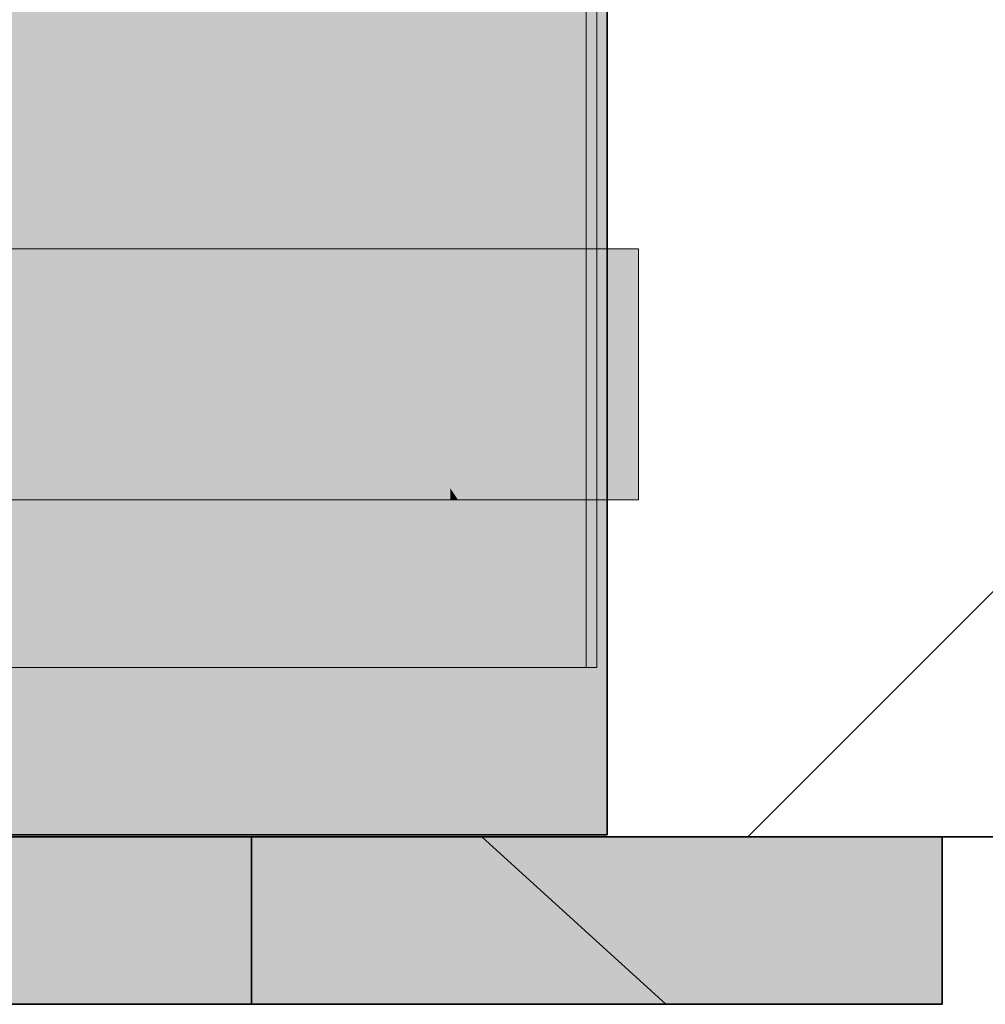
# Model space of a CAD drawing. Extents: x -299 to 601, y -39 to 381.
# Tile 10 of 252: x -215.142 to -214.22, y 135.986 to 136.927. Entities that reach past the tile are written whole.
import ezdxf

# ---------------------------------------------------------------- set-up
doc = ezdxf.new("R2010")
doc.units = 0
doc.layers.get('0').update_dxf_attribs({"lineweight": 35})
for name, color, linetype, lineweight, true_color in [('A_Wand_allgemein', 7, 'Continuous', 35, 0x585858), ('L_Abluft', 7, 'Continuous', 35, 0xf7d209), ('L_Abluft-Shading', 7, 'Continuous', 35, 0xf7d209), ('L_Auslass', 7, 'Continuous', 35, 0xababab), ('L_Auslass-Shading', 7, 'Continuous', 35, 0xababab), ('L_Bauteil', 7, 'Continuous', 5, 0xababab), ('L_Bauteil-Shading', 7, 'Continuous', 5, 0xababab)]:
    doc.layers.add(name, color=color, linetype=linetype, lineweight=lineweight, true_color=true_color)

# ---------------------------------------------------------------- blocks, each defined once
blk = doc.blocks.new('Shading-A06HSX5QNL', base_point=(-214.57623, 141.25629))
at = {"layer": 'L_Bauteil-Shading', "color": 252, "true_color": 0x8c9299}
for points in [[(-214.72575, 140.73941), (-214.76616, 140.66382), (-214.69055, 137.6288), (-214.76616, 136.82652)], [(-214.69055, 137.6288), (-214.6756, 136.30827), (-214.6756, 137.7874)], [(-214.68204, 137.6797), (-214.66637, 136.30827), (-214.66637, 137.68784)], [(-214.69377, 137.67361), (-214.66637, 136.30827), (-214.68204, 137.6797)], [(-214.75784, 137.64038), (-214.75784, 136.30827), (-214.69377, 137.67361), (-214.66637, 136.30827)], [(-214.76616, 136.82652), (-214.76616, 136.30827), (-214.69055, 137.6288), (-214.6756, 136.30827)]]:
    blk.add_solid(points, dxfattribs=at)
at = {"layer": 'L_Bauteil-Shading', "color": 253, "true_color": 0x9ca2aa}
for points in [[(-214.76616, 140.66382), (-214.8313, 140.58444), (-214.76616, 136.82652), (-214.7733, 136.77716)], [(-214.8313, 140.58444), (-214.88803, 140.51532), (-214.84116, 136.30827), (-214.88803, 136.30827)], [(-214.8313, 140.58444), (-214.84116, 136.30827), (-214.7733, 136.77716)], [(-214.77756, 137.58875), (-214.75784, 136.30827), (-214.75784, 137.59598)], [(-214.88097, 137.55081), (-214.88097, 136.30827), (-214.78986, 137.58424), (-214.75784, 136.30827)], [(-214.78986, 137.58424), (-214.75784, 136.30827), (-214.77756, 137.58875)], [(-214.7733, 136.77716), (-214.76616, 136.30827), (-214.76616, 136.82652)], [(-214.84116, 136.30827), (-214.76616, 136.30827), (-214.7733, 136.77716)]]:
    blk.add_solid(points, dxfattribs=at)
at = {"layer": 'L_Bauteil-Shading', "color": 253, "true_color": 0xa9b0b9}
for points in [[(-214.96497, 140.45218), (-214.88803, 136.30827), (-214.88803, 140.51532)], [(-215.03654, 140.39343), (-215.03654, 136.30827), (-214.96497, 140.45218), (-214.88803, 136.30827)], [(-214.91469, 137.50352), (-214.88097, 136.30827), (-214.90343, 137.50626)], [(-214.90343, 137.50626), (-214.88097, 136.30827), (-214.88097, 137.5117)], [(-215.03099, 137.47531), (-215.03099, 136.30827), (-214.91469, 137.50352), (-214.88097, 136.30827)]]:
    blk.add_solid(points, dxfattribs=at)
at = {"layer": 'L_Bauteil-Shading', "color": 9, "true_color": 0xb3bbc4}
for points in [[(-215.12209, 140.34772), (-215.03654, 136.30827), (-215.03654, 140.39343)], [(-215.20596, 140.30287), (-215.20596, 136.30827), (-215.12209, 140.34772), (-215.03654, 136.30827)], [(-215.20215, 137.4247), (-215.20215, 136.30827), (-215.06447, 137.44273), (-215.03099, 136.30827)], [(-215.06447, 137.44273), (-215.03099, 136.30827), (-215.05528, 137.44392)], [(-215.05528, 137.44392), (-215.03099, 136.30827), (-215.03099, 137.44711)]]:
    blk.add_solid(points, dxfattribs=at)
at = {"layer": 'L_Bauteil-Shading', "color": 251, "true_color": 0x686d72}
for points in [[(-214.60493, 137.95985), (-214.60857, 139.47882), (-214.61983, 136.30827), (-214.61983, 138.83002)], [(-214.60493, 137.95985), (-214.61983, 136.30827), (-214.60493, 136.30827)], [(-214.60281, 136.30827), (-214.60281, 137.8847), (-214.61002, 136.30827), (-214.6066, 137.8829)], [(-214.61002, 137.88129), (-214.61002, 136.30827), (-214.6066, 137.8829)], [(-214.60364, 137.41095), (-214.60493, 137.41158), (-214.60225, 136.82872), (-214.60493, 136.82877)], [(-214.60359, 137.41093), (-214.60364, 137.41095), (-214.60222, 136.82872), (-214.60225, 136.82872)], [(-214.601, 137.40971), (-214.60359, 137.41093), (-214.601, 136.8287), (-214.60222, 136.82872)], [(-214.60281, 137.40744), (-214.60281, 136.83186), (-214.59361, 137.4073), (-214.59224, 136.82684)], [(-214.591, 137.40727), (-214.59361, 137.4073), (-214.591, 136.82626), (-214.59224, 136.82684)], [(-214.60493, 136.82877), (-214.60493, 136.30827), (-214.60225, 136.82872), (-214.601, 136.30827)], [(-214.60281, 136.83186), (-214.60281, 136.30827), (-214.59224, 136.82684), (-214.591, 136.30827)], [(-214.60225, 136.82872), (-214.601, 136.30827), (-214.60222, 136.82872)], [(-214.60222, 136.82872), (-214.601, 136.30827), (-214.601, 136.8287)], [(-214.59224, 136.82684), (-214.591, 136.30827), (-214.591, 136.82626)]]:
    blk.add_solid(points, dxfattribs=at)
at = {"layer": 'L_Bauteil-Shading', "color": 8, "true_color": 0x7b8086}
for points in [[(-214.63538, 138.53926), (-214.61983, 136.30827), (-214.61983, 138.83002)], [(-214.6756, 137.7874), (-214.6756, 136.30827), (-214.63538, 138.53926), (-214.61983, 136.30827)], [(-214.62094, 137.85965), (-214.61002, 136.30827), (-214.61002, 137.86464)], [(-214.64244, 137.84984), (-214.64244, 136.30827), (-214.62094, 137.85965), (-214.61002, 136.30827)], [(-214.64905, 137.74434), (-214.64244, 136.30827), (-214.64244, 137.74937)], [(-214.66637, 137.73116), (-214.66637, 136.30827), (-214.64905, 137.74434), (-214.64244, 136.30827)]]:
    blk.add_solid(points, dxfattribs=at)
at = {"layer": 'L_Bauteil-Shading', "color": 176, "true_color": 0x000e70}
for points in [[(-215.319, 136.70828), (-215.319, 136.70248), (-215.10754, 136.70828), (-215.10754, 136.48993)], [(-215.06599, 136.70828), (-215.20825, 136.70828), (-215.06599, 136.46828), (-215.20825, 136.60571)], [(-215.10754, 136.48993), (-215.086, 136.46828), (-215.10754, 136.70828), (-215.086, 136.70828)], [(-215.319, 136.70248), (-215.319, 136.46828), (-215.10754, 136.48993), (-215.10754, 136.46828)], [(-215.06599, 136.46828), (-215.20825, 136.60571), (-215.20825, 136.46828)], [(-215.10754, 136.46828), (-215.086, 136.46828), (-215.10754, 136.48993)]]:
    blk.add_solid(points, dxfattribs=at)
at = {"layer": 'L_Bauteil-Shading', "color": 176, "true_color": 0x000d68}
for points in [[(-215.06537, 136.70828), (-215.086, 136.70828), (-215.06537, 136.68413)], [(-215.086, 136.70828), (-215.086, 136.46828), (-215.06537, 136.68413), (-215.06537, 136.46828)], [(-214.97482, 136.60571), (-215.06599, 136.70828), (-214.97482, 136.46828), (-215.06599, 136.46828)], [(-214.97482, 136.70828), (-215.06599, 136.70828), (-214.97482, 136.60571)], [(-215.0562, 136.70828), (-215.06537, 136.70828), (-215.0562, 136.6734), (-215.06537, 136.68413)], [(-215.0562, 136.70828), (-215.0562, 136.6734), (-214.91066, 136.70828), (-214.91066, 136.50304)], [(-214.85268, 136.70828), (-214.97482, 136.70828), (-214.85268, 136.46828), (-214.97482, 136.60571)], [(-214.91066, 136.50304), (-214.88097, 136.46828), (-214.91066, 136.70828), (-214.88097, 136.70828)], [(-215.06537, 136.46828), (-215.0562, 136.46828), (-215.06537, 136.68413), (-215.0562, 136.6734)], [(-215.0562, 136.6734), (-215.0562, 136.46828), (-214.91066, 136.50304), (-214.91066, 136.46828)], [(-214.85268, 136.46828), (-214.97482, 136.60571), (-214.97482, 136.46828)], [(-214.91066, 136.46828), (-214.88097, 136.46828), (-214.91066, 136.50304)]]:
    blk.add_solid(points, dxfattribs=at)
at = {"layer": 'L_Bauteil-Shading', "color": 168, "true_color": 0x000c5e}
for points in [[(-214.88097, 136.70828), (-214.88097, 136.46828), (-214.87003, 136.69159), (-214.87003, 136.46828)], [(-214.87003, 136.70828), (-214.88097, 136.70828), (-214.87003, 136.69159)], [(-214.77759, 136.70828), (-214.87003, 136.70828), (-214.79527, 136.57756), (-214.87003, 136.69159)], [(-214.78271, 136.60571), (-214.85268, 136.70828), (-214.78271, 136.46828), (-214.85268, 136.46828)], [(-214.78271, 136.70828), (-214.85268, 136.70828), (-214.78271, 136.60571)], [(-214.77759, 136.70828), (-214.79527, 136.57756), (-214.73109, 136.70828), (-214.73109, 136.47966)], [(-214.689, 136.70828), (-214.78271, 136.70828), (-214.689, 136.46828), (-214.78271, 136.60571)], [(-214.73109, 136.47966), (-214.72363, 136.46828), (-214.73109, 136.70828), (-214.72363, 136.70828)], [(-214.87003, 136.46828), (-214.81006, 136.46828), (-214.87003, 136.69159), (-214.79527, 136.57756)], [(-214.689, 136.46828), (-214.78271, 136.60571), (-214.78271, 136.46828)], [(-214.79527, 136.57756), (-214.81006, 136.46828), (-214.73109, 136.47966), (-214.73109, 136.46828)], [(-214.73109, 136.46828), (-214.72363, 136.46828), (-214.73109, 136.47966)]]:
    blk.add_solid(points, dxfattribs=at)
at = {"layer": 'L_Bauteil-Shading', "color": 168, "true_color": 0x000a50}
for points in [[(-214.72363, 136.46828), (-214.71068, 136.46828), (-214.72363, 136.70828), (-214.71068, 136.67682)], [(-214.72363, 136.70828), (-214.71068, 136.67682), (-214.71068, 136.70828)], [(-214.71068, 136.70828), (-214.71068, 136.67682), (-214.63837, 136.70828), (-214.63837, 136.50136)], [(-214.64502, 136.60571), (-214.689, 136.70828), (-214.64502, 136.46828), (-214.689, 136.46828)], [(-214.64502, 136.70828), (-214.689, 136.70828), (-214.64502, 136.60571)], [(-214.59995, 136.50056), (-214.59995, 136.70828), (-214.64502, 136.60571), (-214.64502, 136.70828)], [(-214.63837, 136.50136), (-214.62474, 136.46828), (-214.63837, 136.70828), (-214.62474, 136.70828)], [(-214.58609, 136.70828), (-214.59995, 136.70828), (-214.58609, 136.46828), (-214.59995, 136.50056)], [(-214.71068, 136.67682), (-214.71068, 136.46828), (-214.63837, 136.50136), (-214.63837, 136.46828)], [(-214.59995, 136.46828), (-214.59995, 136.50056), (-214.64502, 136.46828), (-214.64502, 136.60571)], [(-214.63837, 136.46828), (-214.62474, 136.46828), (-214.63837, 136.50136)], [(-214.58609, 136.46828), (-214.59995, 136.50056), (-214.59995, 136.46828)]]:
    blk.add_solid(points, dxfattribs=at)
at = {"layer": 'L_Bauteil-Shading', "color": 178, "true_color": 0x000842}
for points in [[(-214.62474, 136.46828), (-214.62106, 136.46828), (-214.62474, 136.70828), (-214.62106, 136.68213)], [(-214.62474, 136.70828), (-214.62106, 136.68213), (-214.62106, 136.70828)], [(-214.62106, 136.70828), (-214.62106, 136.68213), (-214.59627, 136.70828), (-214.59627, 136.50575)], [(-214.59627, 136.50575), (-214.591, 136.46828), (-214.59627, 136.70828), (-214.591, 136.70828)], [(-214.57109, 136.70828), (-214.58609, 136.70828), (-214.57109, 136.60571)], [(-214.57109, 136.60571), (-214.58609, 136.70828), (-214.57109, 136.46828), (-214.58609, 136.46828)], [(-214.55099, 136.70828), (-214.57109, 136.70828), (-214.55099, 136.46828), (-214.57109, 136.60571)], [(-214.62106, 136.68213), (-214.62106, 136.46828), (-214.59627, 136.50575), (-214.59627, 136.46828)], [(-214.55099, 136.46828), (-214.57109, 136.60571), (-214.57109, 136.46828)], [(-214.59627, 136.46828), (-214.591, 136.46828), (-214.59627, 136.50575)]]:
    blk.add_solid(points, dxfattribs=at)
blk = doc.blocks.new('Shading-A06HSX5WNL', base_point=(-216.57513, 137.30827))
at = {"layer": 'L_Abluft-Shading', "color": 40, "true_color": 0xedca08}
blk.add_solid([(-215.08099, 137.30827), (-215.32217, 137.30827), (-215.08099, 136.14828), (-215.32217, 136.14828)], dxfattribs=at)
at = {"layer": 'L_Abluft-Shading', "color": 52, "true_color": 0xddbc08}
blk.add_solid([(-214.87389, 137.30827), (-215.08099, 137.30827), (-214.87389, 136.14828), (-215.08099, 136.14828)], dxfattribs=at)
at = {"layer": 'L_Abluft-Shading', "color": 42, "true_color": 0xc6a807}
blk.add_solid([(-214.71498, 137.30827), (-214.87389, 137.30827), (-214.71498, 136.14828), (-214.87389, 136.14828)], dxfattribs=at)
at = {"layer": 'L_Abluft-Shading', "color": 54, "true_color": 0xaa9106}
for points in [[(-214.63213, 137.30827), (-214.71498, 137.30827), (-214.63213, 136.14828), (-214.71498, 136.14828)], [(-214.61508, 136.14828), (-214.61508, 137.30827), (-214.63213, 136.14828), (-214.63213, 137.30827)]]:
    blk.add_solid(points, dxfattribs=at)
at = {"layer": 'L_Abluft-Shading', "color": 44, "true_color": 0x8b7605}
blk.add_solid([(-214.58099, 137.30827), (-214.61508, 137.30827), (-214.58099, 136.14828), (-214.61508, 136.14828)], dxfattribs=at)
blk = doc.blocks.new('Shading-A06HSX9UNL', base_point=(-215.461, 136.93201))
at = {"layer": 'L_Auslass-Shading', "color": 9, "true_color": 0xc2beb2}
for points in [[(-215.14101, 136.14638), (-215.30769, 135.98637), (-215.35324, 136.14638)], [(-215.14101, 136.14638), (-215.05299, 135.98637), (-215.30769, 135.98637)]]:
    blk.add_solid(points, dxfattribs=at)
at = {"layer": 'L_Auslass-Shading', "color": 9, "true_color": 0xcbc8bb}
blk.add_solid([(-215.00943, 136.14638), (-215.25101, 136.14638), (-215.00943, 135.98637), (-215.25101, 135.98637)], dxfattribs=at)
at = {"layer": 'L_Auslass-Shading', "color": 254, "true_color": 0xe5e2d3}
for points in [[(-214.92101, 136.14638), (-214.92101, 135.98637), (-215.23936, 135.98637)], [(-214.92101, 136.14638), (-215.23936, 135.98637), (-215.23936, 136.14638)]]:
    blk.add_solid(points, dxfattribs=at)
at = {"layer": 'L_Auslass-Shading', "color": 253, "true_color": 0xb7b4a8}
for points in [[(-214.95874, 136.14638), (-215.05299, 135.98637), (-215.14101, 136.14638)], [(-214.95874, 136.14638), (-214.83429, 135.98637), (-215.05299, 135.98637)]]:
    blk.add_solid(points, dxfattribs=at)
at = {"layer": 'L_Auslass-Shading', "color": 252, "true_color": 0x96938a}
for points in [[(-214.92101, 136.14638), (-215.00943, 136.14638), (-214.92101, 135.98637), (-215.00943, 135.98637)], [(-214.81889, 136.14638), (-214.80931, 136.14638), (-214.80022, 136.12675)], [(-214.80931, 136.14638), (-214.73099, 136.14638), (-214.80022, 136.12675), (-214.66647, 135.98637)], [(-214.73099, 136.14638), (-214.56099, 135.98637), (-214.66647, 135.98637)]]:
    blk.add_solid(points, dxfattribs=at)
at = {"layer": 'L_Auslass-Shading', "color": 253, "true_color": 0xa8a59b}
for points in [[(-214.95874, 136.14638), (-214.90665, 136.14638), (-214.83429, 135.98637), (-214.82855, 136.04597)], [(-214.90665, 136.14638), (-214.81889, 136.14638), (-214.82855, 136.04597)], [(-214.75026, 135.98637), (-214.7822, 135.98637), (-214.81889, 136.14638), (-214.82855, 136.04597)], [(-214.75026, 135.98637), (-214.81889, 136.14638), (-214.80022, 136.12675)], [(-214.80022, 136.12675), (-214.66647, 135.98637), (-214.75026, 135.98637)], [(-214.7822, 135.98637), (-214.83429, 135.98637), (-214.82855, 136.04597)]]:
    blk.add_solid(points, dxfattribs=at)
at = {"layer": 'L_Auslass-Shading', "color": 254, "true_color": 0xd6d2c5}
for points in [[(-214.64761, 136.14638), (-214.64761, 135.98637), (-214.92101, 135.98637)], [(-214.64761, 136.14638), (-214.92101, 135.98637), (-214.92101, 136.14638)]]:
    blk.add_solid(points, dxfattribs=at)
at = {"layer": 'L_Auslass-Shading', "color": 8, "true_color": 0x827f77}
for points in [[(-214.701, 136.14638), (-214.56099, 135.98637), (-214.73099, 136.14638)], [(-214.701, 136.14638), (-214.52499, 135.98637), (-214.56099, 135.98637)]]:
    blk.add_solid(points, dxfattribs=at)
at = {"layer": 'L_Auslass-Shading', "color": 9, "true_color": 0xc0bdb0}
for points in [[(-214.64761, 136.14638), (-214.5883, 136.14638), (-214.64761, 135.98637), (-214.52551, 136.07951)], [(-214.5883, 136.14638), (-214.43785, 136.14638), (-214.52551, 136.07951)], [(-214.52551, 136.07951), (-214.43785, 136.14638), (-214.43806, 135.98637), (-214.43785, 135.98637)], [(-214.64761, 135.98637), (-214.52551, 136.07951), (-214.43806, 135.98637)]]:
    blk.add_solid(points, dxfattribs=at)
at = {"layer": 'L_Auslass-Shading', "color": 253, "true_color": 0xa5a298}
for points in [[(-214.30598, 136.14638), (-214.30598, 135.98637), (-214.43785, 135.98637)], [(-214.30598, 136.14638), (-214.43785, 135.98637), (-214.43785, 136.14638)]]:
    blk.add_solid(points, dxfattribs=at)
at = {"layer": 'L_Auslass-Shading', "color": 252, "true_color": 0x87847c}
for points in [[(-214.261, 136.14638), (-214.30598, 135.98637), (-214.30598, 136.14638)], [(-214.261, 136.14638), (-214.261, 135.98637), (-214.30598, 135.98637)]]:
    blk.add_solid(points, dxfattribs=at)
blk = doc.blocks.new('Wand-A06HSXAKNL', base_point=(-231.60837, 136.14638))
at = {"color": 0, "lineweight": -2}
blk.add_line((-214.4468, 136.14637), (-210.4468, 140.14637), dxfattribs=at)
at = {"color": 0, "linetype": 'ByBlock', "lineweight": -2, "ltscale": 0.35}
blk.add_line((-187.3775, 136.14637), (-231.60836, 136.14637), dxfattribs=at)
blk = doc.blocks.new('LVS_100-A06HSXC0NL', base_point=(-216.901, 135.98637))
at = {"color": 254, "linetype": 'ByBlock', "lineweight": -2, "ltscale": 0.35, "true_color": 0xefebdc}
for p, q in [((-215.35324, 136.14637), (-215.141, 136.14637)), ((-214.921, 136.14637), (-215.30762, 136.14637)), ((-215.23936, 136.14637), (-214.921, 136.14637)), ((-215.141, 136.14637), (-214.95875, 136.14637)), ((-214.95875, 136.14637), (-214.8189, 136.14637)), ((-214.921, 135.98637), (-214.921, 136.14637)), ((-214.921, 136.14637), (-214.64762, 136.14637)), ((-214.8189, 136.14637), (-214.73099, 136.14637)), ((-214.73099, 136.14637), (-214.701, 136.14637)), ((-214.701, 136.14637), (-214.525, 135.98637)), ((-214.64762, 136.14637), (-214.43785, 136.14637)), ((-214.43785, 136.14637), (-214.30598, 136.14637)), ((-214.30598, 136.14637), (-214.261, 136.14637)), ((-214.261, 136.14637), (-214.261, 135.98637)), ((-215.053, 135.98637), (-215.30769, 135.98637)), ((-214.921, 135.98637), (-215.30762, 135.98637)), ((-214.921, 135.98637), (-215.23936, 135.98637)), ((-214.8343, 135.98637), (-215.053, 135.98637)), ((-214.64762, 135.98637), (-214.921, 135.98637)), ((-214.66648, 135.98637), (-214.8343, 135.98637)), ((-214.56098, 135.98637), (-214.66648, 135.98637)), ((-214.43785, 135.98637), (-214.64762, 135.98637)), ((-214.525, 135.98637), (-214.56098, 135.98637)), ((-214.30598, 135.98637), (-214.43785, 135.98637)), ((-214.261, 135.98637), (-214.30598, 135.98637))]:
    blk.add_line(p, q, dxfattribs=at)
blk = doc.blocks.new('FKRS-EU_DE_100_Z00-A06HSXKINL', base_point=(-218.27998, 136.30827))
at = {"color": 9, "linetype": 'ByBlock', "lineweight": -2, "ltscale": 0.13, "true_color": 0xbfc7d1}
for p, q in [((-214.601, 136.30828), (-214.601, 144.30828)), ((-214.591, 136.30828), (-214.591, 144.30828)), ((-215.20597, 136.30828), (-215.03654, 136.30828)), ((-215.20214, 136.30828), (-215.03099, 136.30828)), ((-215.03654, 136.30828), (-214.88804, 136.30828)), ((-215.03099, 136.30828), (-214.88096, 136.30828)), ((-214.88804, 136.30828), (-214.76616, 136.30828)), ((-214.88096, 136.30828), (-214.75785, 136.30828)), ((-214.76616, 136.30828), (-214.6756, 136.30828)), ((-214.75785, 136.30828), (-214.66636, 136.30828)), ((-214.6756, 136.30828), (-214.61983, 136.30828)), ((-214.66636, 136.30828), (-214.61002, 136.30828)), ((-214.61983, 136.30828), (-214.601, 136.30828)), ((-214.61002, 136.30828), (-214.591, 136.30828))]:
    blk.add_line(p, q, dxfattribs=at)
at = {"color": 176, "linetype": 'ByBlock', "lineweight": -2, "ltscale": 0.13, "true_color": 0x000f75}
for p, q in [((-215.086, 136.70828), (-215.32477, 136.70828)), ((-215.066, 136.70828), (-215.31442, 136.70828)), ((-214.88096, 136.70828), (-215.086, 136.70828)), ((-214.85268, 136.70828), (-215.066, 136.70828)), ((-214.72363, 136.70828), (-214.88096, 136.70828)), ((-214.68899, 136.70828), (-214.85268, 136.70828)), ((-214.62473, 136.70828), (-214.72363, 136.70828)), ((-214.5861, 136.70828), (-214.68899, 136.70828)), ((-214.591, 136.70828), (-214.62473, 136.70828)), ((-214.591, 136.46828), (-214.591, 136.70828)), ((-214.551, 136.70828), (-214.5861, 136.70828)), ((-214.551, 136.46828), (-214.551, 136.70828)), ((-215.32477, 136.46828), (-215.086, 136.46828)), ((-215.31442, 136.46828), (-215.066, 136.46828)), ((-215.086, 136.46828), (-214.88096, 136.46828)), ((-215.066, 136.46828), (-214.85268, 136.46828)), ((-214.88096, 136.46828), (-214.72363, 136.46828)), ((-214.85268, 136.46828), (-214.68899, 136.46828)), ((-214.72363, 136.46828), (-214.62473, 136.46828)), ((-214.68899, 136.46828), (-214.5861, 136.46828)), ((-214.62473, 136.46828), (-214.591, 136.46828)), ((-214.5861, 136.46828), (-214.551, 136.46828))]:
    blk.add_line(p, q, dxfattribs=at)
blk = doc.blocks.new('Wickelfalzrohr-A06HSXKKNL', base_point=(-216.58099, 136.14828))
at = {"color": 0, "linetype": 'ByBlock', "lineweight": -2, "ltscale": 0.35}
for q in [(-214.581, 137.30828), (-215.16679, 136.14828)]:
    blk.add_line((-214.581, 136.14828), q, dxfattribs=at)

msp = doc.modelspace()

# ---------------------------------------------------------------- block references
at = {"layer": 'A_Wand_allgemein', "ltscale": 0.35}
msp.add_blockref('Wand-A06HSXAKNL', (-231.60837, 136.14638), dxfattribs=at)
at = {"layer": 'L_Abluft', "ltscale": 0.35}
msp.add_blockref('Wickelfalzrohr-A06HSXKKNL', (-216.58099, 136.14828), dxfattribs=at)
at = {"layer": 'L_Abluft'}
msp.add_blockref('Shading-A06HSX5WNL', (-216.57513, 137.30827), dxfattribs=at)
at = {"layer": 'L_Auslass'}
msp.add_blockref('Shading-A06HSX9UNL', (-215.461, 136.93201), dxfattribs=at)
at = {"layer": 'L_Auslass', "ltscale": 0.35}
msp.add_blockref('LVS_100-A06HSXC0NL', (-216.901, 135.98637), dxfattribs=at)
at = {"layer": 'L_Bauteil', "ltscale": 0.13}
msp.add_blockref('FKRS-EU_DE_100_Z00-A06HSXKINL', (-218.27998, 136.30827), dxfattribs=at)
at = {"layer": 'L_Bauteil'}
msp.add_blockref('Shading-A06HSX5QNL', (-214.57623, 141.25629), dxfattribs=at)

doc.saveas('drawing.dxf')
